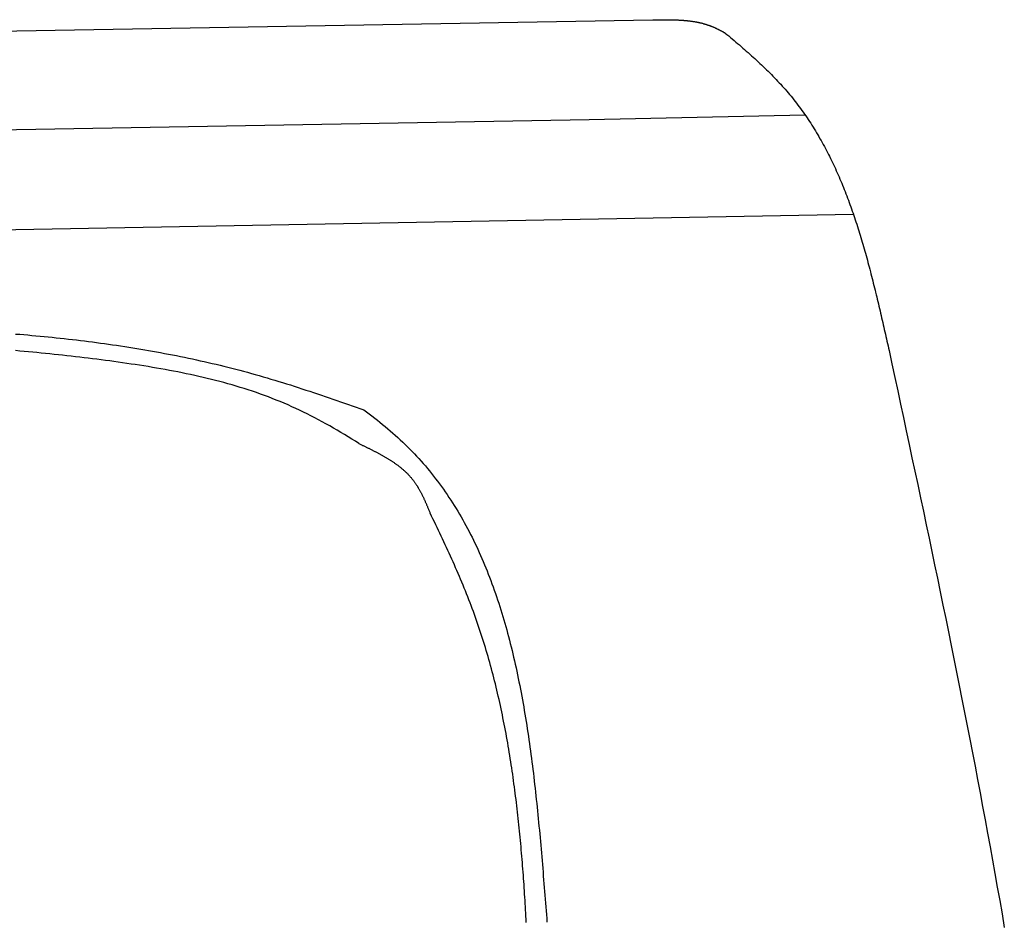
# Model space of a CAD drawing. Extents: x 562 to 7231, y 5417 to 12376.
# Tile 50 of 62: x 5077 to 5646, y 9662 to 10183. Entities that reach past the tile are written whole.
import ezdxf

# ---------------------------------------------------------------- set-up
doc = ezdxf.new("R2010")
doc.units = 0
doc.layers.add('CAR', color=10, linetype='CONTINUOUS')

msp = doc.modelspace()

# ---------------------------------------------------------------- linework, layer by layer
at = {"layer": 'CAR'}
for p, q in [((4607.567, 10168.375), (5442.757, 10182.953)), ((5406.001, 10125.346), (5530.726, 10127.978)), ((4607.567, 10111.409), (5406.001, 10125.346)), ((4607.567, 10053.463), (5558.57, 10070.617))]:
    msp.add_line(p, q, dxfattribs=at)
for points in [[(5442.76, 10183, 0), (5443.04, 10183, 0), (5443.31, 10183, 0), (5443.59, 10183, 0), (5443.87, 10183, 0), (5444.15, 10183, 0), (5444.43, 10183, 0), (5444.71, 10183, 0), (5444.99, 10183, 0), (5445.27, 10183, 0), (5445.54, 10183, 0), (5445.82, 10183, 0), (5446.1, 10183, 0), (5446.38, 10183, 0), (5446.66, 10183, 0), (5446.94, 10183, 0), (5447.22, 10183, 0), (5447.49, 10183, 0), (5447.77, 10183, 0), (5448.05, 10183, 0), (5448.33, 10183, 0), (5448.61, 10183, 0), (5448.88, 10183, 0), (5449.16, 10183, 0), (5449.44, 10183, 0), (5449.72, 10183, 0), (5449.99, 10183, 0), (5450.27, 10183, 0), (5450.55, 10183, 0), (5450.83, 10183, 0), (5451.1, 10183, 0), (5451.38, 10183, 0), (5451.66, 10183, 0), (5451.93, 10183, 0), (5452.21, 10183, 0), (5452.49, 10183, 0), (5452.76, 10183, 0), (5453.04, 10183, 0), (5453.32, 10183, 0), (5453.59, 10183, 0), (5453.87, 10183, 0), (5454.14, 10183, 0), (5454.42, 10183, 0), (5454.69, 10183, 0), (5454.97, 10183, 0), (5455.24, 10182.9, 0), (5455.52, 10182.9, 0), (5455.79, 10182.9, 0), (5456.07, 10182.9, 0), (5456.34, 10182.9, 0), (5456.62, 10182.9, 0), (5456.89, 10182.9, 0), (5457.16, 10182.9, 0), (5457.44, 10182.9, 0), (5457.71, 10182.8, 0), (5457.98, 10182.8, 0), (5458.26, 10182.8, 0), (5458.53, 10182.8, 0), (5458.8, 10182.8, 0), (5459.07, 10182.8, 0), (5459.34, 10182.7, 0), (5459.62, 10182.7, 0), (5459.89, 10182.7, 0), (5460.16, 10182.7, 0), (5460.43, 10182.7, 0), (5460.7, 10182.6, 0), (5460.97, 10182.6, 0), (5461.24, 10182.6, 0), (5461.51, 10182.6, 0), (5461.78, 10182.5, 0), (5462.05, 10182.5, 0), (5462.32, 10182.5, 0), (5462.59, 10182.5, 0), (5462.86, 10182.4, 0), (5463.12, 10182.4, 0), (5463.39, 10182.4, 0), (5463.66, 10182.3, 0), (5463.93, 10182.3, 0), (5464.19, 10182.3, 0), (5464.46, 10182.2, 0), (5464.73, 10182.2, 0), (5464.99, 10182.2, 0), (5465.26, 10182.1, 0), (5465.52, 10182.1, 0), (5465.79, 10182, 0), (5466.05, 10182, 0), (5466.32, 10182, 0), (5466.58, 10181.9, 0), (5466.85, 10181.9, 0), (5467.11, 10181.8, 0), (5467.37, 10181.8, 0), (5467.64, 10181.7, 0), (5467.9, 10181.7, 0), (5468.16, 10181.6, 0), (5468.42, 10181.6, 0), (5468.68, 10181.5, 0), (5468.94, 10181.5, 0), (5469.2, 10181.4, 0), (5469.46, 10181.4, 0), (5469.72, 10181.3, 0), (5469.98, 10181.2, 0), (5470.24, 10181.2, 0), (5470.5, 10181.1, 0), (5470.76, 10181.1, 0), (5471.02, 10181, 0), (5471.27, 10180.9, 0), (5471.53, 10180.9, 0), (5471.79, 10180.8, 0), (5472.04, 10180.7, 0), (5472.3, 10180.6, 0), (5472.55, 10180.6, 0), (5472.81, 10180.5, 0), (5473.06, 10180.4, 0), (5473.32, 10180.4, 0), (5473.57, 10180.3, 0), (5473.82, 10180.2, 0), (5474.08, 10180.1, 0), (5474.33, 10180, 0), (5474.58, 10179.9, 0), (5474.83, 10179.9, 0), (5475.08, 10179.8, 0), (5475.33, 10179.7, 0), (5475.58, 10179.6, 0), (5475.83, 10179.5, 0), (5476.08, 10179.4, 0), (5476.33, 10179.3, 0), (5476.58, 10179.2, 0), (5476.82, 10179.1, 0), (5477.07, 10179, 0), (5477.32, 10178.9, 0), (5477.56, 10178.8, 0), (5477.81, 10178.7, 0), (5478.05, 10178.6, 0), (5478.3, 10178.5, 0), (5478.54, 10178.4, 0), (5478.78, 10178.3, 0), (5479.03, 10178.2, 0), (5479.27, 10178.1, 0), (5479.51, 10177.9, 0), (5479.75, 10177.8, 0), (5479.99, 10177.7, 0), (5480.23, 10177.6, 0), (5480.47, 10177.5, 0), (5480.71, 10177.3, 0), (5480.95, 10177.2, 0), (5481.19, 10177.1, 0), (5481.43, 10177, 0), (5481.67, 10176.8, 0), (5481.91, 10176.7, 0), (5482.15, 10176.6, 0), (5482.39, 10176.5, 0), (5482.62, 10176.3, 0), (5482.86, 10176.2, 0), (5483.1, 10176.1, 0), (5483.34, 10175.9, 0), (5483.58, 10175.8, 0), (5483.81, 10175.7, 0), (5484.05, 10175.6, 0), (5484.29, 10175.4, 0), (5484.52, 10175.3, 0)], [(5484.52, 10175.3, 0), (5485.56, 10174.4, 0), (5486.58, 10173.6, 0), (5487.61, 10172.7, 0), (5488.64, 10171.9, 0), (5489.66, 10171, 0), (5490.68, 10170.1, 0), (5491.7, 10169.3, 0), (5492.71, 10168.4, 0), (5493.72, 10167.5, 0), (5494.73, 10166.6, 0), (5495.73, 10165.8, 0), (5496.74, 10164.9, 0), (5497.73, 10164, 0), (5498.73, 10163.1, 0), (5499.72, 10162.2, 0), (5500.7, 10161.4, 0), (5501.68, 10160.5, 0), (5502.66, 10159.6, 0), (5503.63, 10158.7, 0), (5504.59, 10157.8, 0), (5505.55, 10156.9, 0), (5506.51, 10155.9, 0), (5507.46, 10155, 0), (5508.4, 10154.1, 0), (5509.34, 10153.2, 0), (5510.27, 10152.3, 0), (5511.19, 10151.3, 0), (5512.11, 10150.4, 0), (5513.02, 10149.5, 0), (5513.93, 10148.5, 0), (5514.83, 10147.6, 0), (5515.72, 10146.6, 0), (5516.6, 10145.7, 0), (5517.48, 10144.7, 0), (5518.34, 10143.7, 0), (5519.2, 10142.8, 0), (5520.05, 10141.8, 0), (5520.9, 10140.8, 0), (5521.73, 10139.8, 0), (5522.56, 10138.8, 0), (5523.37, 10137.8, 0), (5524.18, 10136.8, 0), (5524.98, 10135.8, 0), (5525.77, 10134.8, 0), (5526.56, 10133.7, 0), (5527.33, 10132.7, 0), (5528.1, 10131.7, 0), (5528.86, 10130.6, 0), (5529.61, 10129.6, 0), (5530.35, 10128.5, 0), (5531.08, 10127.5, 0), (5531.81, 10126.4, 0), (5532.53, 10125.3, 0), (5533.24, 10124.3, 0), (5533.94, 10123.2, 0), (5534.64, 10122.1, 0), (5535.32, 10121, 0), (5536, 10119.9, 0), (5536.68, 10118.8, 0), (5537.34, 10117.7, 0), (5538, 10116.6, 0), (5538.65, 10115.5, 0), (5539.29, 10114.3, 0), (5539.93, 10113.2, 0), (5540.56, 10112.1, 0), (5541.18, 10111, 0), (5541.8, 10109.8, 0), (5542.41, 10108.7, 0), (5543.01, 10107.5, 0), (5543.61, 10106.4, 0), (5544.2, 10105.2, 0), (5544.78, 10104.1, 0), (5545.36, 10102.9, 0), (5545.93, 10101.7, 0), (5546.49, 10100.5, 0), (5547.05, 10099.4, 0), (5547.6, 10098.2, 0), (5548.15, 10097, 0), (5548.69, 10095.8, 0), (5549.22, 10094.6, 0), (5549.75, 10093.4, 0), (5550.28, 10092.2, 0), (5550.79, 10091, 0), (5551.3, 10089.8, 0), (5551.81, 10088.6, 0), (5552.31, 10087.4, 0), (5552.81, 10086.1, 0), (5553.3, 10084.9, 0), (5553.78, 10083.7, 0), (5554.26, 10082.5, 0), (5554.74, 10081.2, 0), (5555.21, 10080, 0), (5555.67, 10078.7, 0), (5556.13, 10077.5, 0), (5556.59, 10076.2, 0), (5557.04, 10075, 0), (5557.48, 10073.7, 0), (5557.92, 10072.5, 0), (5558.36, 10071.2, 0), (5558.79, 10070, 0), (5559.22, 10068.7, 0), (5559.65, 10067.4, 0), (5560.07, 10066.2, 0), (5560.48, 10064.9, 0), (5560.89, 10063.6, 0), (5561.3, 10062.3, 0), (5561.7, 10061, 0), (5562.1, 10059.8, 0), (5562.5, 10058.5, 0), (5562.89, 10057.2, 0), (5563.28, 10055.9, 0), (5563.67, 10054.6, 0), (5564.05, 10053.3, 0), (5564.43, 10052, 0), (5564.8, 10050.7, 0), (5565.18, 10049.4, 0), (5565.55, 10048.1, 0), (5565.91, 10046.8, 0), (5566.27, 10045.5, 0), (5566.63, 10044.1, 0), (5566.99, 10042.8, 0), (5567.35, 10041.5, 0), (5567.7, 10040.2, 0), (5568.05, 10038.9, 0), (5568.39, 10037.5, 0), (5568.74, 10036.2, 0), (5569.08, 10034.9, 0), (5569.42, 10033.6, 0), (5569.75, 10032.2, 0), (5570.09, 10030.9, 0), (5570.42, 10029.6, 0), (5570.75, 10028.2, 0), (5571.08, 10026.9, 0), (5571.41, 10025.6, 0), (5571.73, 10024.2, 0), (5572.06, 10022.9, 0), (5572.38, 10021.6, 0), (5572.7, 10020.2, 0), (5573.02, 10018.9, 0), (5573.33, 10017.5, 0), (5573.65, 10016.2, 0), (5573.96, 10014.9, 0), (5574.27, 10013.5, 0), (5574.59, 10012.2, 0), (5574.9, 10010.8, 0), (5575.21, 10009.5, 0), (5575.52, 10008.1, 0), (5575.82, 10006.8, 0), (5576.13, 10005.4, 0), (5576.44, 10004.1, 0), (5576.74, 10002.7, 0), (5577.05, 10001.4, 0), (5577.35, 10000, 0), (5577.66, 9998.68, 0), (5577.96, 9997.33, 0), (5578.26, 9995.98, 0), (5578.57, 9994.62, 0), (5578.87, 9993.27, 0), (5579.17, 9991.92, 0)], [(5074.77, 10001.5, 0), (5077.11, 10001.4, 0), (5079.46, 10001.2, 0), (5081.81, 10001, 0), (5084.15, 10000.7, 0), (5086.5, 10000.5, 0), (5088.84, 10000.3, 0), (5091.18, 10000.1, 0), (5093.52, 9999.86, 0), (5095.86, 9999.62, 0), (5098.2, 9999.38, 0), (5100.53, 9999.13, 0), (5102.87, 9998.87, 0), (5105.2, 9998.61, 0), (5107.53, 9998.35, 0), (5109.87, 9998.07, 0), (5112.2, 9997.79, 0), (5114.53, 9997.51, 0), (5116.85, 9997.22, 0), (5119.18, 9996.92, 0), (5121.5, 9996.61, 0), (5123.83, 9996.3, 0), (5126.15, 9995.98, 0), (5128.47, 9995.66, 0), (5130.79, 9995.32, 0), (5133.11, 9994.99, 0), (5135.42, 9994.64, 0), (5137.74, 9994.29, 0), (5140.05, 9993.92, 0), (5142.36, 9993.56, 0), (5144.67, 9993.18, 0), (5146.98, 9992.8, 0), (5149.29, 9992.41, 0), (5151.59, 9992.01, 0), (5153.9, 9991.6, 0), (5156.2, 9991.19, 0), (5158.5, 9990.77, 0), (5160.8, 9990.34, 0), (5163.1, 9989.9, 0), (5165.39, 9989.46, 0), (5167.69, 9989.01, 0), (5169.98, 9988.55, 0), (5172.27, 9988.08, 0), (5174.56, 9987.6, 0), (5176.85, 9987.11, 0), (5179.13, 9986.62, 0), (5181.42, 9986.11, 0), (5183.7, 9985.6, 0), (5185.98, 9985.08, 0), (5188.26, 9984.55, 0), (5190.53, 9984.02, 0), (5192.81, 9983.47, 0), (5195.08, 9982.91, 0), (5197.35, 9982.35, 0), (5199.62, 9981.77, 0), (5201.89, 9981.19, 0), (5204.15, 9980.6, 0), (5206.42, 9980, 0), (5208.68, 9979.39, 0), (5210.94, 9978.77, 0), (5213.19, 9978.14, 0), (5215.45, 9977.5, 0), (5217.7, 9976.85, 0), (5219.95, 9976.19, 0), (5222.2, 9975.52, 0), (5224.45, 9974.84, 0), (5226.7, 9974.16, 0), (5228.94, 9973.47, 0), (5231.18, 9972.77, 0), (5233.43, 9972.06, 0), (5235.67, 9971.35, 0), (5237.9, 9970.63, 0), (5240.14, 9969.9, 0), (5242.38, 9969.17, 0), (5244.61, 9968.43, 0), (5246.85, 9967.69, 0), (5249.08, 9966.94, 0), (5251.31, 9966.19, 0), (5253.54, 9965.43, 0), (5255.77, 9964.67, 0), (5258, 9963.91, 0), (5260.23, 9963.14, 0), (5262.46, 9962.38, 0), (5264.69, 9961.61, 0), (5266.92, 9960.83, 0), (5269.15, 9960.06, 0), (5271.37, 9959.29, 0), (5273.6, 9958.51, 0), (5275.83, 9957.74, 0)], [(5273.05, 9938.23, 0), (5270.96, 9939.54, 0), (5268.86, 9940.85, 0), (5266.75, 9942.14, 0), (5264.64, 9943.42, 0), (5262.52, 9944.69, 0), (5260.4, 9945.94, 0), (5258.27, 9947.17, 0), (5256.13, 9948.39, 0), (5253.99, 9949.59, 0), (5251.84, 9950.78, 0), (5249.68, 9951.94, 0), (5247.51, 9953.09, 0), (5245.33, 9954.22, 0), (5243.14, 9955.33, 0), (5240.95, 9956.41, 0), (5238.74, 9957.48, 0), (5236.53, 9958.52, 0), (5234.3, 9959.54, 0), (5232.06, 9960.53, 0), (5229.82, 9961.5, 0), (5227.56, 9962.45, 0), (5225.29, 9963.37, 0), (5223.01, 9964.27, 0), (5220.73, 9965.15, 0), (5218.43, 9966, 0), (5216.12, 9966.84, 0), (5213.81, 9967.65, 0), (5211.48, 9968.44, 0), (5209.15, 9969.21, 0), (5206.81, 9969.96, 0), (5204.46, 9970.69, 0), (5202.1, 9971.4, 0), (5199.74, 9972.09, 0), (5197.37, 9972.76, 0), (5194.99, 9973.42, 0), (5192.61, 9974.06, 0), (5190.21, 9974.68, 0), (5187.82, 9975.28, 0), (5185.41, 9975.87, 0), (5183, 9976.44, 0), (5180.59, 9977, 0), (5178.17, 9977.54, 0), (5175.74, 9978.07, 0), (5173.32, 9978.59, 0), (5170.88, 9979.09, 0), (5168.44, 9979.57, 0), (5166, 9980.05, 0), (5163.56, 9980.51, 0), (5161.11, 9980.96, 0), (5158.65, 9981.4, 0), (5156.2, 9981.83, 0), (5153.74, 9982.24, 0), (5151.28, 9982.65, 0), (5148.82, 9983.05, 0), (5146.35, 9983.43, 0), (5143.89, 9983.81, 0), (5141.42, 9984.18, 0), (5138.95, 9984.55, 0), (5136.48, 9984.9, 0), (5134.01, 9985.25, 0), (5131.54, 9985.59, 0), (5129.07, 9985.92, 0), (5126.6, 9986.25, 0), (5124.13, 9986.58, 0), (5121.66, 9986.89, 0), (5119.19, 9987.21, 0), (5116.72, 9987.51, 0), (5114.25, 9987.81, 0), (5111.78, 9988.11, 0), (5109.31, 9988.4, 0), (5106.84, 9988.68, 0), (5104.38, 9988.96, 0), (5101.91, 9989.23, 0), (5099.44, 9989.5, 0), (5096.97, 9989.76, 0), (5094.5, 9990.02, 0), (5092.03, 9990.27, 0), (5089.56, 9990.52, 0), (5087.09, 9990.76, 0), (5084.63, 9990.99, 0), (5082.16, 9991.22, 0), (5079.69, 9991.45, 0), (5077.22, 9991.67, 0), (5074.75, 9991.89, 0)], [(5579.17, 9991.92, 0), (5580.83, 9984.19, 0), (5582.49, 9976.46, 0), (5584.15, 9968.72, 0), (5585.81, 9960.99, 0), (5587.46, 9953.26, 0), (5589.12, 9945.52, 0), (5590.77, 9937.79, 0), (5592.42, 9930.06, 0), (5594.07, 9922.32, 0), (5595.71, 9914.59, 0), (5597.35, 9906.85, 0), (5598.99, 9899.12, 0), (5600.62, 9891.38, 0), (5602.25, 9883.64, 0), (5603.87, 9875.91, 0), (5605.48, 9868.17, 0), (5607.09, 9860.43, 0), (5608.7, 9852.69, 0), (5610.3, 9844.95, 0), (5611.89, 9837.21, 0), (5613.47, 9829.47, 0), (5615.05, 9821.72, 0), (5616.61, 9813.98, 0), (5618.17, 9806.24, 0), (5619.72, 9798.49, 0), (5621.27, 9790.74, 0), (5622.8, 9783, 0), (5624.32, 9775.25, 0), (5625.83, 9767.5, 0), (5627.33, 9759.74, 0), (5628.82, 9751.99, 0), (5630.3, 9744.24, 0), (5631.77, 9736.48, 0), (5633.23, 9728.73, 0), (5634.67, 9720.97, 0), (5636.1, 9713.21, 0), (5637.52, 9705.44, 0), (5638.92, 9697.68, 0), (5640.31, 9689.92, 0), (5641.69, 9682.15, 0), (5643.05, 9674.38, 0), (5644.4, 9666.61, 0), (5645.73, 9658.84, 0)], [(5275.83, 9957.74, 0), (5277.42, 9956.56, 0), (5278.99, 9955.38, 0), (5280.56, 9954.19, 0), (5282.11, 9952.99, 0), (5283.65, 9951.78, 0), (5285.17, 9950.56, 0), (5286.69, 9949.33, 0), (5288.19, 9948.09, 0), (5289.67, 9946.84, 0), (5291.14, 9945.58, 0), (5292.6, 9944.31, 0), (5294.04, 9943.03, 0), (5295.47, 9941.73, 0), (5296.88, 9940.43, 0), (5298.28, 9939.11, 0), (5299.66, 9937.79, 0), (5301.03, 9936.45, 0), (5302.37, 9935.1, 0), (5303.71, 9933.73, 0), (5305.03, 9932.36, 0), (5306.33, 9930.97, 0), (5307.61, 9929.57, 0), (5308.88, 9928.16, 0), (5310.13, 9926.74, 0), (5311.37, 9925.3, 0), (5312.59, 9923.85, 0), (5313.8, 9922.4, 0), (5314.98, 9920.92, 0), (5316.16, 9919.44, 0), (5317.32, 9917.95, 0), (5318.46, 9916.45, 0), (5319.59, 9914.93, 0), (5320.7, 9913.4, 0), (5321.8, 9911.86, 0), (5322.89, 9910.32, 0), (5323.96, 9908.76, 0), (5325.01, 9907.19, 0), (5326.05, 9905.6, 0), (5327.08, 9904.01, 0), (5328.09, 9902.41, 0), (5329.09, 9900.8, 0), (5330.07, 9899.17, 0), (5331.05, 9897.54, 0), (5332, 9895.9, 0), (5332.95, 9894.24, 0), (5333.88, 9892.58, 0), (5334.79, 9890.9, 0), (5335.7, 9889.22, 0), (5336.59, 9887.53, 0), (5337.46, 9885.82, 0), (5338.33, 9884.11, 0), (5339.18, 9882.39, 0), (5340.02, 9880.66, 0), (5340.85, 9878.92, 0), (5341.66, 9877.17, 0), (5342.47, 9875.41, 0), (5343.26, 9873.64, 0), (5344.03, 9871.86, 0), (5344.8, 9870.08, 0), (5345.55, 9868.28, 0), (5346.3, 9866.48, 0), (5347.03, 9864.67, 0), (5347.75, 9862.85, 0), (5348.46, 9861.02, 0), (5349.16, 9859.18, 0), (5349.84, 9857.34, 0), (5350.52, 9855.48, 0), (5351.18, 9853.62, 0), (5351.84, 9851.75, 0), (5352.48, 9849.87, 0), (5353.11, 9847.99, 0), (5353.73, 9846.1, 0), (5354.35, 9844.19, 0), (5354.95, 9842.29, 0), (5355.54, 9840.37, 0), (5356.12, 9838.45, 0), (5356.7, 9836.52, 0), (5357.26, 9834.58, 0), (5357.81, 9832.63, 0), (5358.36, 9830.68, 0), (5358.89, 9828.72, 0), (5359.42, 9826.76, 0), (5359.93, 9824.79, 0), (5360.44, 9822.81, 0), (5360.94, 9820.82, 0), (5361.43, 9818.83, 0), (5361.91, 9816.83, 0), (5362.38, 9814.83, 0), (5362.85, 9812.82, 0), (5363.3, 9810.8, 0), (5363.75, 9808.78, 0), (5364.19, 9806.75, 0), (5364.62, 9804.71, 0), (5365.05, 9802.67, 0), (5365.46, 9800.62, 0), (5365.87, 9798.57, 0), (5366.28, 9796.51, 0), (5366.67, 9794.45, 0), (5367.06, 9792.38, 0), (5367.44, 9790.31, 0), (5367.81, 9788.23, 0), (5368.18, 9786.15, 0), (5368.54, 9784.06, 0), (5368.89, 9781.96, 0), (5369.24, 9779.86, 0), (5369.58, 9777.76, 0), (5369.91, 9775.65, 0), (5370.24, 9773.54, 0), (5370.56, 9771.42, 0), (5370.88, 9769.3, 0), (5371.19, 9767.18, 0), (5371.49, 9765.05, 0), (5371.79, 9762.91, 0), (5372.09, 9760.77, 0), (5372.37, 9758.63, 0), (5372.66, 9756.49, 0), (5372.94, 9754.34, 0), (5373.21, 9752.18, 0), (5373.48, 9750.03, 0), (5373.74, 9747.86, 0), (5374, 9745.7, 0), (5374.25, 9743.53, 0), (5374.5, 9741.36, 0), (5374.75, 9739.19, 0), (5374.99, 9737.01, 0), (5375.23, 9734.83, 0), (5375.46, 9732.65, 0), (5375.69, 9730.46, 0), (5375.92, 9728.28, 0), (5376.14, 9726.09, 0), (5376.36, 9723.89, 0), (5376.58, 9721.7, 0), (5376.79, 9719.5, 0), (5377, 9717.3, 0), (5377.21, 9715.09, 0), (5377.42, 9712.89, 0), (5377.62, 9710.68, 0), (5377.82, 9708.47, 0), (5378.01, 9706.26, 0), (5378.21, 9704.05, 0), (5378.4, 9701.84, 0), (5378.59, 9699.62, 0), (5378.78, 9697.4, 0), (5378.96, 9695.19, 0), (5379.15, 9692.97, 0), (5379.33, 9690.75, 0), (5379.51, 9688.52, 0), (5379.69, 9686.3, 0), (5379.87, 9684.08, 0), (5380.05, 9681.85, 0), (5380.22, 9679.62, 0), (5380.4, 9677.4, 0), (5380.57, 9675.17, 0), (5380.75, 9672.94, 0), (5380.92, 9670.71, 0), (5381.09, 9668.49, 0), (5381.26, 9666.26, 0), (5381.44, 9664.03, 0), (5381.61, 9661.8, 0)], [(5273.05, 9938.23, 0), (5273.4, 9938.06, 0), (5273.76, 9937.89, 0), (5274.11, 9937.72, 0), (5274.46, 9937.55, 0), (5274.82, 9937.38, 0), (5275.17, 9937.21, 0), (5275.52, 9937.04, 0), (5275.87, 9936.87, 0), (5276.22, 9936.7, 0), (5276.58, 9936.53, 0), (5276.93, 9936.36, 0), (5277.28, 9936.19, 0), (5277.63, 9936.01, 0), (5277.98, 9935.84, 0), (5278.33, 9935.67, 0), (5278.68, 9935.5, 0), (5279.03, 9935.32, 0), (5279.38, 9935.15, 0), (5279.73, 9934.98, 0), (5280.07, 9934.8, 0), (5280.42, 9934.63, 0), (5280.77, 9934.45, 0), (5281.11, 9934.28, 0), (5281.46, 9934.1, 0), (5281.81, 9933.93, 0), (5282.15, 9933.75, 0), (5282.49, 9933.57, 0), (5282.84, 9933.39, 0), (5283.18, 9933.21, 0), (5283.52, 9933.03, 0), (5283.86, 9932.85, 0), (5284.2, 9932.67, 0), (5284.54, 9932.49, 0), (5284.88, 9932.31, 0), (5285.22, 9932.13, 0), (5285.55, 9931.94, 0), (5285.89, 9931.76, 0), (5286.22, 9931.57, 0), (5286.56, 9931.38, 0), (5286.89, 9931.2, 0), (5287.22, 9931.01, 0), (5287.55, 9930.82, 0), (5287.88, 9930.63, 0), (5288.21, 9930.44, 0), (5288.54, 9930.25, 0), (5288.86, 9930.05, 0), (5289.19, 9929.86, 0), (5289.51, 9929.66, 0), (5289.84, 9929.47, 0), (5290.16, 9929.27, 0), (5290.48, 9929.07, 0), (5290.8, 9928.87, 0), (5291.11, 9928.67, 0), (5291.43, 9928.47, 0), (5291.74, 9928.26, 0), (5292.06, 9928.06, 0), (5292.37, 9927.85, 0), (5292.68, 9927.64, 0), (5292.99, 9927.44, 0), (5293.3, 9927.23, 0), (5293.6, 9927.01, 0), (5293.91, 9926.8, 0), (5294.21, 9926.59, 0), (5294.51, 9926.37, 0), (5294.81, 9926.15, 0), (5295.11, 9925.94, 0), (5295.4, 9925.72, 0), (5295.7, 9925.49, 0), (5295.99, 9925.27, 0), (5296.28, 9925.05, 0), (5296.57, 9924.82, 0), (5296.85, 9924.59, 0), (5297.14, 9924.36, 0), (5297.42, 9924.13, 0), (5297.7, 9923.9, 0), (5297.98, 9923.66, 0), (5298.26, 9923.43, 0), (5298.54, 9923.19, 0), (5298.81, 9922.95, 0), (5299.08, 9922.71, 0), (5299.35, 9922.46, 0), (5299.62, 9922.22, 0), (5299.88, 9921.97, 0), (5300.15, 9921.72, 0), (5300.41, 9921.47, 0), (5300.67, 9921.22, 0), (5300.92, 9920.96, 0), (5301.18, 9920.71, 0), (5301.43, 9920.45, 0), (5301.68, 9920.19, 0), (5301.93, 9919.92, 0), (5302.17, 9919.66, 0), (5302.42, 9919.39, 0), (5302.66, 9919.12, 0), (5302.89, 9918.85, 0), (5303.13, 9918.58, 0), (5303.36, 9918.3, 0), (5303.59, 9918.02, 0), (5303.82, 9917.74, 0), (5304.05, 9917.46, 0), (5304.27, 9917.18, 0), (5304.49, 9916.89, 0), (5304.71, 9916.6, 0), (5304.92, 9916.31, 0), (5305.14, 9916.01, 0), (5305.35, 9915.72, 0), (5305.55, 9915.42, 0), (5305.76, 9915.12, 0), (5305.96, 9914.82, 0), (5306.16, 9914.51, 0), (5306.36, 9914.21, 0), (5306.56, 9913.9, 0), (5306.75, 9913.59, 0), (5306.94, 9913.28, 0), (5307.14, 9912.96, 0), (5307.32, 9912.65, 0), (5307.51, 9912.33, 0), (5307.69, 9912.01, 0), (5307.88, 9911.69, 0), (5308.06, 9911.37, 0), (5308.24, 9911.04, 0), (5308.41, 9910.72, 0), (5308.59, 9910.39, 0), (5308.76, 9910.06, 0), (5308.93, 9909.73, 0), (5309.1, 9909.4, 0), (5309.27, 9909.07, 0), (5309.44, 9908.74, 0), (5309.61, 9908.4, 0), (5309.77, 9908.07, 0), (5309.94, 9907.73, 0), (5310.1, 9907.39, 0), (5310.26, 9907.05, 0), (5310.42, 9906.71, 0), (5310.58, 9906.37, 0), (5310.74, 9906.03, 0), (5310.89, 9905.68, 0), (5311.05, 9905.34, 0), (5311.2, 9904.99, 0), (5311.36, 9904.65, 0), (5311.51, 9904.3, 0), (5311.66, 9903.95, 0), (5311.81, 9903.6, 0), (5311.96, 9903.25, 0), (5312.11, 9902.91, 0), (5312.26, 9902.56, 0), (5312.41, 9902.2, 0), (5312.56, 9901.85, 0), (5312.71, 9901.5, 0), (5312.85, 9901.15, 0), (5313, 9900.8, 0), (5313.15, 9900.45, 0), (5313.29, 9900.09, 0), (5313.44, 9899.74, 0), (5313.58, 9899.39, 0), (5313.73, 9899.03, 0), (5313.88, 9898.68, 0), (5314.02, 9898.33, 0), (5314.17, 9897.97, 0)], [(5369.69, 9661.69, 0), (5369.59, 9663.52, 0), (5369.49, 9665.34, 0), (5369.39, 9667.16, 0), (5369.29, 9668.98, 0), (5369.18, 9670.8, 0), (5369.07, 9672.62, 0), (5368.96, 9674.44, 0), (5368.85, 9676.26, 0), (5368.73, 9678.08, 0), (5368.61, 9679.9, 0), (5368.49, 9681.72, 0), (5368.36, 9683.55, 0), (5368.24, 9685.37, 0), (5368.1, 9687.19, 0), (5367.97, 9689.01, 0), (5367.83, 9690.83, 0), (5367.69, 9692.65, 0), (5367.55, 9694.47, 0), (5367.41, 9696.29, 0), (5367.26, 9698.12, 0), (5367.1, 9699.94, 0), (5366.95, 9701.76, 0), (5366.79, 9703.58, 0), (5366.63, 9705.4, 0), (5366.46, 9707.22, 0), (5366.29, 9709.05, 0), (5366.12, 9710.87, 0), (5365.94, 9712.69, 0), (5365.76, 9714.51, 0), (5365.58, 9716.34, 0), (5365.39, 9718.16, 0), (5365.2, 9719.98, 0), (5365, 9721.8, 0), (5364.8, 9723.63, 0), (5364.6, 9725.45, 0), (5364.39, 9727.27, 0), (5364.18, 9729.09, 0), (5363.96, 9730.91, 0), (5363.74, 9732.73, 0), (5363.52, 9734.55, 0), (5363.29, 9736.37, 0), (5363.05, 9738.19, 0), (5362.81, 9740.01, 0), (5362.57, 9741.83, 0), (5362.32, 9743.65, 0), (5362.06, 9745.46, 0), (5361.81, 9747.28, 0), (5361.54, 9749.09, 0), (5361.27, 9750.91, 0), (5361, 9752.72, 0), (5360.72, 9754.54, 0), (5360.44, 9756.35, 0), (5360.15, 9758.16, 0), (5359.85, 9759.97, 0), (5359.55, 9761.78, 0), (5359.24, 9763.58, 0), (5358.93, 9765.39, 0), (5358.61, 9767.19, 0), (5358.29, 9769, 0), (5357.96, 9770.8, 0), (5357.62, 9772.6, 0), (5357.28, 9774.4, 0), (5356.94, 9776.2, 0), (5356.58, 9777.99, 0), (5356.22, 9779.79, 0), (5355.85, 9781.58, 0), (5355.48, 9783.37, 0), (5355.1, 9785.16, 0), (5354.72, 9786.95, 0), (5354.32, 9788.73, 0), (5353.93, 9790.52, 0), (5353.52, 9792.3, 0), (5353.11, 9794.08, 0), (5352.69, 9795.86, 0), (5352.26, 9797.63, 0), (5351.83, 9799.41, 0), (5351.39, 9801.18, 0), (5350.94, 9802.95, 0), (5350.48, 9804.72, 0), (5350.02, 9806.48, 0), (5349.55, 9808.25, 0), (5349.07, 9810.01, 0), (5348.59, 9811.76, 0), (5348.1, 9813.52, 0), (5347.6, 9815.27, 0), (5347.09, 9817.02, 0), (5346.57, 9818.77, 0), (5346.05, 9820.51, 0), (5345.52, 9822.26, 0), (5344.98, 9824, 0), (5344.43, 9825.73, 0), (5343.88, 9827.47, 0), (5343.31, 9829.2, 0), (5342.74, 9830.93, 0), (5342.16, 9832.65, 0), (5341.57, 9834.37, 0), (5340.97, 9836.09, 0), (5340.37, 9837.81, 0), (5339.75, 9839.52, 0), (5339.13, 9841.23, 0), (5338.5, 9842.94, 0), (5337.86, 9844.64, 0), (5337.21, 9846.34, 0), (5336.55, 9848.04, 0), (5335.89, 9849.73, 0), (5335.22, 9851.43, 0), (5334.54, 9853.12, 0), (5333.85, 9854.8, 0), (5333.16, 9856.49, 0), (5332.46, 9858.17, 0), (5331.76, 9859.85, 0), (5331.05, 9861.53, 0), (5330.33, 9863.2, 0), (5329.61, 9864.87, 0), (5328.88, 9866.54, 0), (5328.14, 9868.21, 0), (5327.4, 9869.88, 0), (5326.66, 9871.54, 0), (5325.91, 9873.21, 0), (5325.15, 9874.87, 0), (5324.39, 9876.53, 0), (5323.63, 9878.18, 0), (5322.86, 9879.84, 0), (5322.08, 9881.5, 0), (5321.31, 9883.15, 0), (5320.53, 9884.8, 0), (5319.74, 9886.45, 0), (5318.95, 9888.1, 0), (5318.16, 9889.75, 0), (5317.37, 9891.39, 0), (5316.57, 9893.04, 0), (5315.77, 9894.69, 0), (5314.97, 9896.33, 0), (5314.17, 9897.97, 0)]]:
    msp.add_polyline3d(points, dxfattribs=at)

doc.saveas('drawing.dxf')
